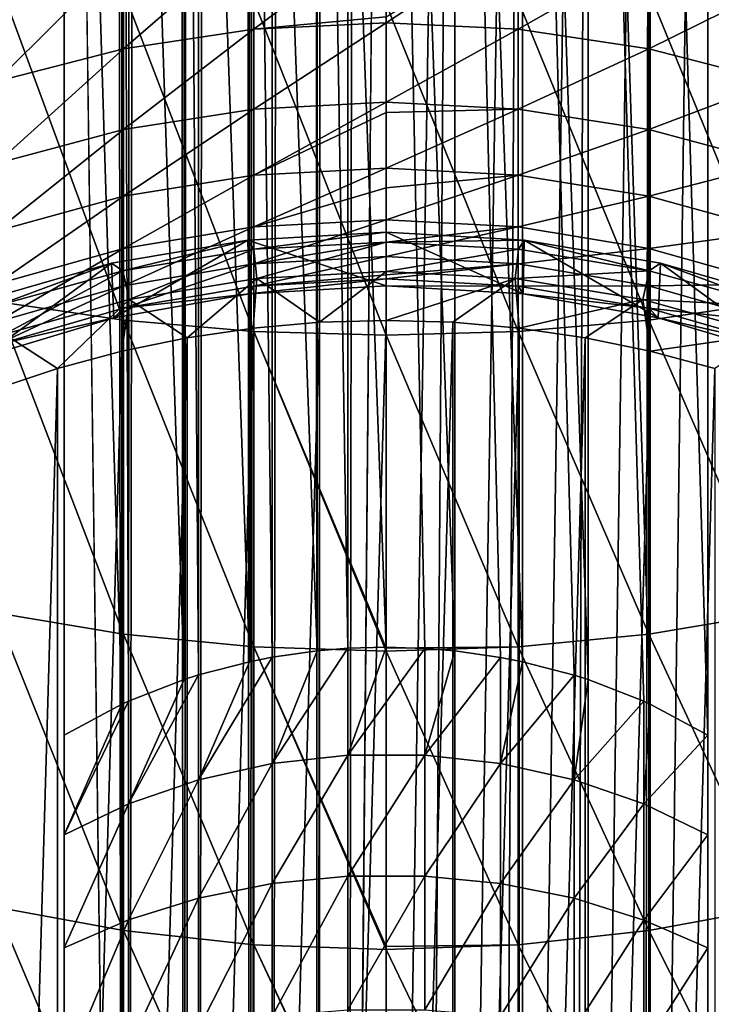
# Model space of a CAD drawing. Header units: metres. Extents: x -109 to 109, y -342 to 116.
# Tile 7 of 213: x -3.41 to 3.03, y -317.59 to -308.41. Entities that reach past the tile are written whole.
import ezdxf

# ---------------------------------------------------------------- set-up
doc = ezdxf.new("R2010")
doc.units = ezdxf.units.M
doc.layers.add('solid_505140_SW0001', color=7, linetype='CONTINUOUS')

msp = doc.modelspace()

# ---------------------------------------------------------------- linework, layer by layer
at = {"layer": 'solid_505140_SW0001'}
for points in [[(-3, -292.56723, 192.352112), (-2.703207, -55.219193, 81.447327), (-2.461808, -332.610962, 210.636475)], [(-2.461808, -332.610962, 210.636475), (-2.703207, -55.219193, 81.447327), (-2.396255, -55.296162, 81.282265)], [(-2.461808, -332.610962, 210.636475), (-2.396255, -55.296162, 81.282265), (-2.399325, -332.625641, 210.604965)], [(-2.399325, -332.625641, 210.604965), (-2.396255, -55.296162, 81.282265), (-2.077092, -55.363682, 81.137466)], [(-1.882895, -332.729279, 210.382736), (-2.399325, -332.625641, 210.604965), (-2.077092, -55.363682, 81.137466)], [(-1.882895, -332.729279, 210.382736), (-2.077092, -55.363682, 81.137466), (-1.747342, -55.421406, 81.01368)], [(-1.882895, -332.729279, 210.382736), (-1.747342, -55.421406, 81.01368), (-1.749, -332.751343, 210.335419)], [(-1.749, -332.751343, 210.335419), (-1.747342, -55.421406, 81.01368), (-1.408686, -55.469044, 80.911522)], [(-1.272838, -332.815216, 210.198425), (-1.749, -332.751343, 210.335419), (-1.408686, -55.469044, 80.911522)], [(-1.272838, -332.815216, 210.198425), (-1.408686, -55.469044, 80.911522), (-1.06285, -55.506348, 80.83152)], [(-1.272838, -332.815216, 210.198425), (-1.06285, -55.506348, 80.83152), (-1.062899, -332.836517, 210.15271)], [(-1.062899, -332.836517, 210.15271), (-1.06285, -55.506348, 80.83152), (-0.711593, -55.533131, 80.774078)], [(-0.641726, -332.86734, 210.086624), (-1.062899, -332.836517, 210.15271), (-0.711593, -55.533131, 80.774078)], [(-0.641726, -332.86734, 210.086624), (-0.711593, -55.533131, 80.774078), (-0.35671, -55.549255, 80.739502)], [(-0.641726, -332.86734, 210.086624), (-0.35671, -55.549255, 80.739502), (-0.355057, -332.879486, 210.060577)], [(-0.355057, -332.879486, 210.060577), (-0.35671, -55.549255, 80.739502), (0, -55.554642, 80.727951)], [(0, -292.989838, 191.445801), (-0.355057, -332.879486, 210.060577), (0, -55.554642, 80.727951)], [(-3, -332.462219, 210.955444), (-3, -290.804962, 200.44487), (-3, -289.186279, 199.60257)], [(-3, -292.56723, 192.352112), (-3, -332.462219, 210.955444), (-3, -289.186279, 199.60257)], [(-3, -332.462219, 210.955444), (-3, -292.351868, 201.429672), (-3, -290.804962, 200.44487)], [(-3, -332.462219, 210.955444), (-3, -293.807037, 202.545746), (-3, -292.351868, 201.429672)], [(-2.461808, -332.610962, 210.636475), (-3, -332.462219, 210.955444), (-3, -292.56723, 192.352112)], [(3, -292.56723, 192.352112), (3, -332.462219, 210.955444), (2.461808, -332.610962, 210.636475)], [(2.461808, -292.715973, 192.033142), (3, -292.56723, 192.352112), (2.461808, -332.610962, 210.636475)], [(3, -292.56723, 192.352112), (3, -297.513489, 206.589935), (3, -315.077423, 231.673828)], [(3, -292.56723, 192.352112), (3, -315.077423, 231.673828), (3, -316.007935, 232.861053)], [(3, -292.56723, 192.352112), (3, -316.007935, 232.861053), (3, -317.060944, 233.941437)], [(3, -292.56723, 192.352112), (3, -317.060944, 233.941437), (3, -318.223572, 234.901825)], [(3, -292.56723, 192.352112), (3, -318.223572, 234.901825), (3, -319.483765, 235.732239)], [(3, -292.56723, 192.352112), (3, -319.483765, 235.732239), (3, -332.462219, 210.955444)], [(2.461808, -292.715973, 192.033142), (2.403715, -332.624634, 210.607147), (1.882895, -332.729279, 210.382736)], [(1.882895, -292.83429, 191.779404), (2.461808, -292.715973, 192.033142), (1.882895, -332.729279, 210.382736)], [(2.461808, -292.715973, 192.033142), (2.461808, -332.610962, 210.636475), (2.403715, -332.624634, 210.607147)], [(1.882895, -292.83429, 191.779404), (1.753688, -332.75058, 210.337006), (1.272838, -332.815216, 210.198425)], [(1.272838, -292.920227, 191.595093), (1.882895, -292.83429, 191.779404), (1.272838, -332.815216, 210.198425)], [(1.882895, -292.83429, 191.779404), (1.882895, -332.729279, 210.382736), (1.753688, -332.75058, 210.337006)], [(1.272838, -292.920227, 191.595093), (1.067789, -332.83609, 210.153687), (0.641726, -332.86734, 210.086624)], [(0.641726, -292.972382, 191.483292), (1.272838, -292.920227, 191.595093), (0.641726, -332.86734, 210.086624)], [(1.272838, -292.920227, 191.595093), (1.272838, -332.815216, 210.198425), (1.067789, -332.83609, 210.153687)], [(0, -292.989838, 191.445801), (0, -332.884827, 210.049133), (-0.355057, -332.879486, 210.060577)], [(0.641726, -292.972382, 191.483292), (0.360049, -332.879333, 210.060898), (0, -332.884827, 210.049133)], [(0, -292.989838, 191.445801), (0.641726, -292.972382, 191.483292), (0, -332.884827, 210.049133)], [(0.641726, -292.972382, 191.483292), (0.641726, -332.86734, 210.086624), (0.360049, -332.879333, 210.060898)], [(-3, -332.462219, 210.955444), (-3, -295.159271, 203.784531), (-3, -293.807037, 202.545746)], [(-3, -332.462219, 210.955444), (-3, -296.398193, 205.136475), (-3, -295.159271, 203.784531)], [(-3, -332.462219, 210.955444), (-3, -297.513489, 206.589935), (-3, -296.398193, 205.136475)], [(-0.641726, -314.292145, 232.223679), (-0.641726, -296.72821, 207.139786), (-1.272838, -296.829285, 207.069031)], [(0, -314.25827, 232.247406), (0, -296.694336, 207.163513), (-0.641726, -296.72821, 207.139786)], [(-0.355057, -314.268616, 232.240158), (0, -314.25827, 232.247406), (-0.641726, -296.72821, 207.139786)], [(-0.641726, -314.292145, 232.223679), (-0.355057, -314.268616, 232.240158), (-0.641726, -296.72821, 207.139786)], [(0.641726, -314.292145, 232.223679), (0.641726, -296.72821, 207.139786), (0, -296.694336, 207.163513)], [(0.360049, -314.26889, 232.23996), (0.641726, -314.292145, 232.223679), (0, -296.694336, 207.163513)], [(0, -314.25827, 232.247406), (0.360049, -314.26889, 232.23996), (0, -296.694336, 207.163513)], [(1.272838, -314.393219, 232.152924), (1.272838, -296.829285, 207.069031), (0.641726, -296.72821, 207.139786)], [(1.067789, -314.352753, 232.181244), (1.272838, -314.393219, 232.152924), (0.641726, -296.72821, 207.139786)], [(0.641726, -314.292145, 232.223679), (1.067789, -314.352753, 232.181244), (0.641726, -296.72821, 207.139786)], [(-1.272838, -314.393219, 232.152924), (-1.272838, -296.829285, 207.069031), (-1.882895, -296.99585, 206.952393)], [(-1.062899, -314.351898, 232.181854), (-0.641726, -314.292145, 232.223679), (-1.272838, -296.829285, 207.069031)], [(-1.272838, -314.393219, 232.152924), (-1.062899, -314.351898, 232.181854), (-1.272838, -296.829285, 207.069031)], [(1.882895, -314.559784, 232.036285), (1.882895, -296.99585, 206.952393), (1.272838, -296.829285, 207.069031)], [(1.753688, -314.518463, 232.065216), (1.882895, -314.559784, 232.036285), (1.272838, -296.829285, 207.069031)], [(1.272838, -314.393219, 232.152924), (1.753688, -314.518463, 232.065216), (1.272838, -296.829285, 207.069031)], [(-1.882895, -314.559784, 232.036285), (-1.882895, -296.99585, 206.952393), (-2.461808, -297.225189, 206.791809)], [(-1.749, -314.517029, 232.066223), (-1.272838, -314.393219, 232.152924), (-1.882895, -296.99585, 206.952393)], [(-1.882895, -314.559784, 232.036285), (-1.749, -314.517029, 232.066223), (-1.882895, -296.99585, 206.952393)], [(2.461808, -314.789124, 231.875702), (2.461808, -297.225189, 206.791809), (1.882895, -296.99585, 206.952393)], [(2.403715, -314.762604, 231.894257), (2.461808, -314.789124, 231.875702), (1.882895, -296.99585, 206.952393)], [(1.882895, -314.559784, 232.036285), (2.403715, -314.762604, 231.894257), (1.882895, -296.99585, 206.952393)], [(-2.461808, -314.789124, 231.875702), (-2.461808, -297.225189, 206.791809), (-3, -297.513489, 206.589935)], [(-2.399325, -314.760651, 231.89563), (-1.882895, -314.559784, 232.036285), (-2.461808, -297.225189, 206.791809)], [(-2.461808, -314.789124, 231.875702), (-2.399325, -314.760651, 231.89563), (-2.461808, -297.225189, 206.791809)], [(3, -315.077423, 231.673828), (3, -297.513489, 206.589935), (2.461808, -297.225189, 206.791809)], [(2.461808, -314.789124, 231.875702), (3, -315.077423, 231.673828), (2.461808, -297.225189, 206.791809)], [(-3, -315.077423, 231.673828), (-2.461808, -314.789124, 231.875702), (-3, -297.513489, 206.589935)], [(-3, -332.462219, 210.955444), (-3, -315.077423, 231.673828), (-3, -297.513489, 206.589935)], [(-2.44773, -308.683502, -3.159548), (-2.44773, -307.806091, -1.615202), (-1.231609, -307.630646, -1.724356)], [(-1.231609, -308.499939, -3.254376), (-2.44773, -308.683502, -3.159548), (-1.231609, -307.630646, -1.724356)], [(-1.231609, -308.499939, -3.254376), (-1.231609, -307.630646, -1.724356), (0, -307.57193, -1.760893)], [(0, -308.382965, -3.179382), (-1.231609, -308.499939, -3.254376), (0, -307.57193, -1.760893)], [(1.231609, -307.630646, -1.724356), (0, -308.438477, -3.286118), (0, -308.382965, -3.179382)], [(1.231609, -308.499939, -3.254376), (0, -308.438477, -3.286118), (1.231609, -307.630646, -1.724356)], [(1.231609, -308.499939, -3.254376), (1.231609, -307.630646, -1.724356), (2.44773, -307.806091, -1.615202)], [(-3.63307, -308.986908, -3.002827), (-3.63307, -308.096039, -1.434806), (-2.44773, -307.806091, -1.615202)], [(-2.44773, -308.683502, -3.159548), (-3.63307, -308.986908, -3.002827), (-2.44773, -307.806091, -1.615202)], [(2.44773, -308.683502, -3.159548), (1.231609, -308.499939, -3.254376), (2.44773, -307.806091, -1.615202)], [(2.44773, -308.683502, -3.159548), (2.44773, -307.806091, -1.615202), (3.63307, -308.096039, -1.434806)], [(-2.44773, -311.210785, 24.216345), (-2.44773, -308.144196, 25.875019), (-3.63307, -307.993835, 25.568413)], [(-3.63307, -311.036469, 23.922693), (-2.44773, -311.210785, 24.216345), (-3.63307, -307.993835, 25.568413)], [(3.63307, -311.036469, 23.922693), (3.63307, -307.993835, 25.568413), (2.44773, -308.144196, 25.875019)], [(3.63307, -308.986908, -3.002827), (2.44773, -308.683502, -3.159548), (3.63307, -308.096039, -1.434806)], [(-1.231609, -311.316254, 24.394028), (-1.231609, -308.235168, 26.060539), (-2.44773, -308.144196, 25.875019)], [(-2.44773, -311.210785, 24.216345), (-1.231609, -311.316254, 24.394028), (-2.44773, -308.144196, 25.875019)], [(2.44773, -311.210785, 24.216345), (2.44773, -308.144196, 25.875019), (1.231609, -308.235168, 26.060539)], [(2.44773, -311.210785, 24.216345), (3.63307, -311.036469, 23.922693), (2.44773, -308.144196, 25.875019)], [(0, -311.351563, 24.453503), (0, -308.265625, 26.122639), (-1.231609, -308.235168, 26.060539)], [(-1.231609, -311.316254, 24.394028), (0, -311.351563, 24.453503), (-1.231609, -308.235168, 26.060539)], [(1.231609, -311.316254, 24.394028), (1.231609, -308.235168, 26.060539), (0, -308.265625, 26.122639)], [(1.231609, -311.316254, 24.394028), (0, -308.265625, 26.122639), (0, -311.351563, 24.453503)], [(1.231609, -311.316254, 24.394028), (2.44773, -311.210785, 24.216345), (1.231609, -308.235168, 26.060539)], [(0, -308.382965, -3.179382), (0, -308.438477, -3.286118), (-1.231609, -308.499939, -3.254376)], [(-1.231609, -309.244537, -4.848791), (-1.231609, -308.499939, -3.254376), (0, -308.438477, -3.286118)], [(0, -309.180756, -4.875536), (-1.231609, -309.244537, -4.848791), (0, -308.438477, -3.286118)], [(1.231609, -308.499939, -3.254376), (0, -309.180756, -4.875536), (0, -308.438477, -3.286118)], [(-2.44773, -309.435089, -4.768891), (-2.44773, -308.683502, -3.159548), (-1.231609, -308.499939, -3.254376)], [(-1.231609, -309.244537, -4.848791), (-2.44773, -309.435089, -4.768891), (-1.231609, -308.499939, -3.254376)], [(1.231609, -309.244537, -4.848791), (0, -309.180756, -4.875536), (1.231609, -308.499939, -3.254376)], [(1.231609, -309.244537, -4.848791), (1.231609, -308.499939, -3.254376), (2.44773, -308.683502, -3.159548)], [(-3.63307, -309.750031, -4.636841), (-3.63307, -308.986908, -3.002827), (-2.44773, -308.683502, -3.159548)], [(-2.44773, -309.435089, -4.768891), (-3.63307, -309.750031, -4.636841), (-2.44773, -308.683502, -3.159548)], [(2.44773, -309.435089, -4.768891), (1.231609, -309.244537, -4.848791), (2.44773, -308.683502, -3.159548)], [(2.44773, -309.435089, -4.768891), (2.44773, -308.683502, -3.159548), (3.63307, -308.986908, -3.002827)], [(3.63307, -309.750031, -4.636841), (2.44773, -309.435089, -4.768891), (3.63307, -308.986908, -3.002827)], [(-1.231609, -309.859772, -6.497464), (-1.231609, -309.244537, -4.848791), (0, -309.180756, -4.875536)], [(0, -309.274994, -5.103832), (-1.231609, -309.859772, -6.497464), (0, -309.180756, -4.875536)], [(1.231609, -309.244537, -4.848791), (0, -309.274994, -5.103832), (0, -309.180756, -4.875536)], [(-2.44773, -310.056091, -6.433), (-2.44773, -309.435089, -4.768891), (-1.231609, -309.244537, -4.848791)], [(-1.231609, -309.859772, -6.497464), (-2.44773, -310.056091, -6.433), (-1.231609, -309.244537, -4.848791)], [(0, -309.274994, -5.103832), (0, -309.794037, -6.519042), (-1.231609, -309.859772, -6.497464)], [(1.231609, -309.244537, -4.848791), (0, -309.794037, -6.519042), (0, -309.274994, -5.103832)], [(1.231609, -309.859772, -6.497464), (0, -309.794037, -6.519042), (1.231609, -309.244537, -4.848791)], [(1.231609, -309.859772, -6.497464), (1.231609, -309.244537, -4.848791), (2.44773, -309.435089, -4.768891)], [(-3.63307, -310.380524, -6.326461), (-3.63307, -309.750031, -4.636841), (-2.44773, -309.435089, -4.768891)], [(-2.44773, -310.056091, -6.433), (-3.63307, -310.380524, -6.326461), (-2.44773, -309.435089, -4.768891)], [(2.44773, -310.056091, -6.433), (1.231609, -309.859772, -6.497464), (2.44773, -309.435089, -4.768891)], [(2.44773, -310.056091, -6.433), (2.44773, -309.435089, -4.768891), (3.63307, -309.750031, -4.636841)], [(3.63307, -310.380524, -6.326461), (2.44773, -310.056091, -6.433), (3.63307, -309.750031, -4.636841)], [(-1.231609, -310.341675, -8.189912), (-1.231609, -309.859772, -6.497464), (0, -309.794037, -6.519042)], [(0, -309.977509, -7.105242), (-1.231609, -310.341675, -8.189912), (0, -309.794037, -6.519042)], [(1.231609, -309.859772, -6.497464), (0, -309.977509, -7.105242), (0, -309.794037, -6.519042)], [(-2.44773, -310.542511, -8.141294), (-2.44773, -310.056091, -6.433), (-1.231609, -309.859772, -6.497464)], [(-1.231609, -310.341675, -8.189912), (-2.44773, -310.542511, -8.141294), (-1.231609, -309.859772, -6.497464)], [(1.231609, -309.859772, -6.497464), (0, -310.274445, -8.206186), (0, -309.977509, -7.105242)], [(1.231609, -310.341675, -8.189912), (0, -310.274445, -8.206186), (1.231609, -309.859772, -6.497464)], [(1.231609, -310.341675, -8.189912), (1.231609, -309.859772, -6.497464), (2.44773, -310.056091, -6.433)], [(0, -309.977509, -7.105242), (0, -310.274445, -8.206186), (-1.231609, -310.341675, -8.189912)], [(-3.63307, -310.87439, -8.060944), (-3.63307, -310.380524, -6.326461), (-2.44773, -310.056091, -6.433)], [(-2.44773, -310.542511, -8.141294), (-3.63307, -310.87439, -8.060944), (-2.44773, -310.056091, -6.433)], [(2.44773, -310.542511, -8.141294), (1.231609, -310.341675, -8.189912), (2.44773, -310.056091, -6.433)], [(2.44773, -310.542511, -8.141294), (2.44773, -310.056091, -6.433), (3.63307, -310.380524, -6.326461)], [(-1.231609, -310.687195, -9.915375), (-1.231609, -310.341675, -8.189912), (0, -310.274445, -8.206186)], [(0, -310.484039, -9.165005), (-1.231609, -310.687195, -9.915375), (0, -310.274445, -8.206186)], [(1.231609, -310.341675, -8.189912), (0, -310.484039, -9.165005), (0, -310.274445, -8.206186)], [(-2.44773, -310.891266, -9.882912), (-2.44773, -310.542511, -8.141294), (-1.231609, -310.341675, -8.189912)], [(-1.231609, -310.687195, -9.915375), (-2.44773, -310.891266, -9.882912), (-1.231609, -310.341675, -8.189912)], [(0, -310.39212, -17.082638), (-1.287602, -310.464417, -17.082638), (0, -310.89212, -17.082638)], [(-1.287591, -310.464417, -28.082638), (-1.287602, -310.464417, -17.082638), (0, -310.39212, -17.082638)], [(-1.287591, -310.464417, -28.082638), (0, -310.39212, -17.082638), (0, -310.39212, -28.082638)], [(-1.233478, -310.550476, -30.10269), (-1.287591, -310.464417, -28.082638), (0, -310.39212, -28.082638)], [(-1.233478, -310.550476, -30.10269), (0, -310.39212, -28.082638), (0, -310.483582, -30.10269)], [(1.231609, -310.341675, -8.189912), (0, -310.618896, -9.926241), (0, -310.484039, -9.165005)], [(1.231609, -310.687195, -9.915375), (0, -310.618896, -9.926241), (1.231609, -310.341675, -8.189912)], [(0, -310.39212, -17.082638), (0, -310.89212, -17.082638), (1.277071, -310.966492, -17.082638)], [(1.287602, -310.464417, -17.082638), (0, -310.39212, -17.082638), (1.277071, -310.966492, -17.082638)], [(0, -310.39212, -28.082638), (0, -310.39212, -17.082638), (1.287602, -310.464417, -17.082638)], [(1.287591, -310.464417, -28.082638), (0, -310.39212, -28.082638), (1.287602, -310.464417, -17.082638)], [(0, -310.483582, -30.10269), (0, -310.39212, -28.082638), (1.287591, -310.464417, -28.082638)], [(1.231609, -310.687195, -9.915375), (1.231609, -310.341675, -8.189912), (2.44773, -310.542511, -8.141294)], [(3.63307, -310.87439, -8.060944), (2.44773, -310.542511, -8.141294), (3.63307, -310.380524, -6.326461)], [(-2.558991, -310.68045, -28.082638), (-2.558972, -310.68045, -17.082638), (-1.287602, -310.464417, -17.082638)], [(-1.287591, -310.464417, -28.082638), (-2.558991, -310.68045, -28.082638), (-1.287602, -310.464417, -17.082638)], [(-2.452495, -310.750305, -30.10269), (-2.558991, -310.68045, -28.082638), (-1.287591, -310.464417, -28.082638)], [(-1.287602, -310.464417, -17.082638), (-2.558972, -310.68045, -17.082638), (-2.536787, -311.188629, -17.082638)], [(-1.287602, -310.464417, -17.082638), (-2.536787, -311.188629, -17.082638), (-1.277071, -310.966492, -17.082638)], [(-1.233478, -310.550476, -30.10269), (-2.452495, -310.750305, -30.10269), (-1.287591, -310.464417, -28.082638)], [(-1.287602, -310.464417, -17.082638), (-1.277071, -310.966492, -17.082638), (0, -310.89212, -17.082638)], [(-1.20381, -310.823273, -32.110191), (-1.233478, -310.550476, -30.10269), (0, -310.483582, -30.10269)], [(0, -310.484039, -9.165005), (0, -310.618896, -9.926241), (-1.231609, -310.687195, -9.915375)], [(-1.20381, -310.823273, -32.110191), (0, -310.483582, -30.10269), (0, -310.757996, -32.110191)], [(1.233478, -310.550476, -30.10269), (0, -310.483582, -30.10269), (1.287591, -310.464417, -28.082638)], [(0, -310.757996, -32.110191), (0, -310.483582, -30.10269), (1.233478, -310.550476, -30.10269)], [(2.452495, -310.750305, -30.10269), (1.233478, -310.550476, -30.10269), (1.287591, -310.464417, -28.082638)], [(1.287602, -310.464417, -17.082638), (1.277071, -310.966492, -17.082638), (2.536787, -311.188629, -17.082638)], [(1.287591, -310.464417, -28.082638), (1.287602, -310.464417, -17.082638), (2.558972, -310.68045, -17.082638)], [(2.558991, -310.68045, -28.082638), (1.287591, -310.464417, -28.082638), (2.558972, -310.68045, -17.082638)], [(2.452495, -310.750305, -30.10269), (1.287591, -310.464417, -28.082638), (2.558991, -310.68045, -28.082638)], [(2.558972, -310.68045, -17.082638), (1.287602, -310.464417, -17.082638), (2.536787, -311.188629, -17.082638)], [(-3.63307, -311.228516, -9.829261), (-3.63307, -310.87439, -8.060944), (-2.44773, -310.542511, -8.141294)], [(-2.44773, -310.891266, -9.882912), (-3.63307, -311.228516, -9.829261), (-2.44773, -310.542511, -8.141294)], [(-2.393506, -311.018311, -32.110191), (-2.452495, -310.750305, -30.10269), (-1.233478, -310.550476, -30.10269)], [(-1.20381, -310.823273, -32.110191), (-2.393506, -311.018311, -32.110191), (-1.233478, -310.550476, -30.10269)], [(1.20381, -310.823273, -32.110191), (0, -310.757996, -32.110191), (1.233478, -310.550476, -30.10269)], [(1.20381, -310.823273, -32.110191), (1.233478, -310.550476, -30.10269), (2.452495, -310.750305, -30.10269)], [(2.44773, -310.891266, -9.882912), (1.231609, -310.687195, -9.915375), (2.44773, -310.542511, -8.141294)], [(2.44773, -310.891266, -9.882912), (2.44773, -310.542511, -8.141294), (3.63307, -310.87439, -8.060944)], [(-1.231609, -310.894165, -11.662882), (-1.231609, -310.687195, -9.915375), (0, -310.618896, -9.926241)], [(0, -310.789856, -11.263974), (-1.231609, -310.894165, -11.662882), (0, -310.618896, -9.926241)], [(1.231609, -310.687195, -9.915375), (0, -310.789856, -11.263974), (0, -310.618896, -9.926241)], [(-3.798209, -311.037445, -28.082638), (-3.798198, -311.037445, -17.082638), (-2.558972, -310.68045, -17.082638)], [(-2.558991, -310.68045, -28.082638), (-3.798209, -311.037445, -28.082638), (-2.558972, -310.68045, -17.082638)], [(-3.642759, -311.08078, -30.10269), (-3.798209, -311.037445, -28.082638), (-2.558991, -310.68045, -28.082638)], [(-2.558972, -310.68045, -17.082638), (-3.798198, -311.037445, -17.082638), (-3.762185, -311.555481, -17.082638)], [(-2.558972, -310.68045, -17.082638), (-3.762185, -311.555481, -17.082638), (-2.536787, -311.188629, -17.082638)], [(-2.452495, -310.750305, -30.10269), (-3.642759, -311.08078, -30.10269), (-2.558991, -310.68045, -28.082638)], [(-3.55514, -311.34082, -32.110191), (-3.642759, -311.08078, -30.10269), (-2.452495, -310.750305, -30.10269)], [(-2.393506, -311.018311, -32.110191), (-3.55514, -311.34082, -32.110191), (-2.452495, -310.750305, -30.10269)], [(-2.44773, -311.100159, -11.646781), (-2.44773, -310.891266, -9.882912), (-1.231609, -310.687195, -9.915375)], [(-1.231609, -310.894165, -11.662882), (-2.44773, -311.100159, -11.646781), (-1.231609, -310.687195, -9.915375)], [(-1.20381, -310.823273, -32.110191), (0, -310.757996, -32.110191), (-0.621027, -311.230621, -34.082638)], [(-0.621027, -311.230621, -34.082638), (0, -310.757996, -32.110191), (0, -311.212555, -34.082638)], [(1.231609, -310.687195, -9.915375), (0, -310.825226, -11.668272), (0, -310.789856, -11.263974)], [(1.231609, -310.894165, -11.662882), (0, -310.825226, -11.668272), (1.231609, -310.687195, -9.915375)], [(0, -311.212555, -34.082638), (0, -310.757996, -32.110191), (1.20381, -310.823273, -32.110191)], [(2.393506, -311.018311, -32.110191), (1.20381, -310.823273, -32.110191), (2.452495, -310.750305, -30.10269)], [(1.231609, -310.894165, -11.662882), (1.231609, -310.687195, -9.915375), (2.44773, -310.891266, -9.882912)], [(2.393506, -311.018311, -32.110191), (2.452495, -310.750305, -30.10269), (3.642759, -311.08078, -30.10269)], [(3.642759, -311.08078, -30.10269), (2.452495, -310.750305, -30.10269), (2.558991, -310.68045, -28.082638)], [(2.558972, -310.68045, -17.082638), (2.536787, -311.188629, -17.082638), (3.762185, -311.555481, -17.082638)], [(3.798198, -311.037445, -17.082638), (2.558972, -310.68045, -17.082638), (3.762185, -311.555481, -17.082638)], [(2.558991, -310.68045, -28.082638), (2.558972, -310.68045, -17.082638), (3.798198, -311.037445, -17.082638)], [(3.798209, -311.037445, -28.082638), (2.558991, -310.68045, -28.082638), (3.798198, -311.037445, -17.082638)], [(3.642759, -311.08078, -30.10269), (2.558991, -310.68045, -28.082638), (3.798209, -311.037445, -28.082638)], [(-1.20381, -310.823273, -32.110191), (-1.854538, -311.374786, -34.082638), (-2.393506, -311.018311, -32.110191)], [(-1.20381, -310.823273, -32.110191), (-1.239841, -311.28476, -34.082638), (-1.854538, -311.374786, -34.082638)], [(-1.277022, -310.966492, -13.382639), (-1.231609, -310.894165, -11.662882), (0, -310.825226, -11.668272)], [(0, -310.89212, -13.382639), (-1.277022, -310.966492, -13.382639), (0, -310.825226, -11.668272)], [(-1.20381, -310.823273, -32.110191), (-0.621027, -311.230621, -34.082638), (-1.239841, -311.28476, -34.082638)], [(0, -310.789856, -11.263974), (0, -310.825226, -11.668272), (-1.231609, -310.894165, -11.662882)], [(0.621027, -311.230621, -34.082638), (0, -311.212555, -34.082638), (1.20381, -310.823273, -32.110191)], [(1.231609, -310.894165, -11.662882), (0, -310.89212, -13.382639), (0, -310.825226, -11.668272)], [(1.239841, -311.28476, -34.082638), (0.621027, -311.230621, -34.082638), (1.20381, -310.823273, -32.110191)], [(1.239841, -311.28476, -34.082638), (1.20381, -310.823273, -32.110191), (2.393506, -311.018311, -32.110191)], [(-3.63307, -311.440613, -11.62017), (-3.63307, -311.228516, -9.829261), (-2.44773, -310.891266, -9.882912)], [(-2.44773, -311.100159, -11.646781), (-3.63307, -311.440613, -11.62017), (-2.44773, -310.891266, -9.882912)], [(-1.277022, -310.966492, -13.382639), (-2.44773, -311.100159, -11.646781), (-1.231609, -310.894165, -11.662882)], [(-1.277071, -310.966492, -17.082638), (-1.277022, -310.966492, -13.382639), (0, -310.89212, -13.382639)], [(0, -310.89212, -17.082638), (-1.277071, -310.966492, -17.082638), (0, -310.89212, -13.382639)], [(1.277022, -310.966492, -13.382639), (0, -310.89212, -13.382639), (1.231609, -310.894165, -11.662882)], [(0, -310.89212, -17.082638), (0, -310.89212, -13.382639), (1.277022, -310.966492, -13.382639)], [(1.277071, -310.966492, -17.082638), (0, -310.89212, -17.082638), (1.277022, -310.966492, -13.382639)], [(2.44773, -311.100159, -11.646781), (1.231609, -310.894165, -11.662882), (2.44773, -310.891266, -9.882912)], [(1.277022, -310.966492, -13.382639), (1.231609, -310.894165, -11.662882), (2.44773, -311.100159, -11.646781)], [(3.63307, -311.228516, -9.829261), (2.44773, -310.891266, -9.882912), (3.63307, -310.87439, -8.060944)], [(2.44773, -311.100159, -11.646781), (2.44773, -310.891266, -9.882912), (3.63307, -311.228516, -9.829261)], [(-2.44773, -314.135468, 22.318621), (-2.44773, -311.210785, 24.216345), (-3.63307, -311.036469, 23.922693)], [(-3.63307, -313.938293, 22.039789), (-2.44773, -314.135468, 22.318621), (-3.63307, -311.036469, 23.922693)], [(-2.393506, -311.018311, -32.110191), (-3.062909, -311.661194, -34.082638), (-3.55514, -311.34082, -32.110191)], [(-2.393506, -311.018311, -32.110191), (-2.462868, -311.500397, -34.082638), (-3.062909, -311.661194, -34.082638)], [(-2.536787, -311.188629, -17.082638), (-2.536775, -311.188629, -13.382639), (-1.277022, -310.966492, -13.382639)], [(-1.277071, -310.966492, -17.082638), (-2.536787, -311.188629, -17.082638), (-1.277022, -310.966492, -13.382639)], [(-1.277022, -310.966492, -13.382639), (-2.536775, -311.188629, -13.382639), (-2.44773, -311.100159, -11.646781)], [(-2.393506, -311.018311, -32.110191), (-1.854538, -311.374786, -34.082638), (-2.462868, -311.500397, -34.082638)], [(1.854538, -311.374786, -34.082638), (1.239841, -311.28476, -34.082638), (2.393506, -311.018311, -32.110191)], [(2.536775, -311.188629, -13.382639), (1.277022, -310.966492, -13.382639), (2.44773, -311.100159, -11.646781)], [(1.277071, -310.966492, -17.082638), (1.277022, -310.966492, -13.382639), (2.536775, -311.188629, -13.382639)], [(2.536787, -311.188629, -17.082638), (1.277071, -310.966492, -17.082638), (2.536775, -311.188629, -13.382639)], [(2.462868, -311.500397, -34.082638), (1.854538, -311.374786, -34.082638), (2.393506, -311.018311, -32.110191)], [(3.55514, -311.34082, -32.110191), (2.393506, -311.018311, -32.110191), (3.642759, -311.08078, -30.10269)], [(2.462868, -311.500397, -34.082638), (2.393506, -311.018311, -32.110191), (3.55514, -311.34082, -32.110191)], [(3.63307, -313.938293, 22.039789), (3.63307, -311.036469, 23.922693), (2.44773, -311.210785, 24.216345)], [(-2.536775, -311.188629, -13.382639), (-3.63307, -311.440613, -11.62017), (-2.44773, -311.100159, -11.646781)], [(3.63307, -311.440613, -11.62017), (2.44773, -311.100159, -11.646781), (3.63307, -311.228516, -9.829261)], [(2.536775, -311.188629, -13.382639), (2.44773, -311.100159, -11.646781), (3.63307, -311.440613, -11.62017)], [(-2.536775, -311.188629, -13.382639), (-3.762222, -311.555481, -13.382639), (-3.63307, -311.440613, -11.62017)], [(-3.762185, -311.555481, -17.082638), (-3.762222, -311.555481, -13.382639), (-2.536775, -311.188629, -13.382639)], [(-2.536787, -311.188629, -17.082638), (-3.762185, -311.555481, -17.082638), (-2.536775, -311.188629, -13.382639)], [(-1.231609, -314.254761, 22.487333), (-1.231609, -311.316254, 24.394028), (-2.44773, -311.210785, 24.216345)], [(-2.44773, -314.135468, 22.318621), (-1.231609, -314.254761, 22.487333), (-2.44773, -311.210785, 24.216345)], [(-0.621027, -332.553619, -34.082638), (0, -311.212555, -34.082638), (0, -332.571686, -34.082638)], [(-0.621027, -332.553619, -34.082638), (-0.621027, -311.230621, -34.082638), (0, -311.212555, -34.082638)], [(0.621027, -311.230621, -34.082638), (0, -332.571686, -34.082638), (0, -311.212555, -34.082638)], [(2.44773, -314.135468, 22.318621), (2.44773, -311.210785, 24.216345), (1.231609, -311.316254, 24.394028)], [(2.44773, -314.135468, 22.318621), (3.63307, -313.938293, 22.039789), (2.44773, -311.210785, 24.216345)], [(3.762222, -311.555481, -13.382639), (2.536775, -311.188629, -13.382639), (3.63307, -311.440613, -11.62017)], [(2.536787, -311.188629, -17.082638), (2.536775, -311.188629, -13.382639), (3.762222, -311.555481, -13.382639)], [(3.762185, -311.555481, -17.082638), (2.536787, -311.188629, -17.082638), (3.762222, -311.555481, -13.382639)], [(-1.854538, -332.409424, -34.082638), (-1.854538, -311.374786, -34.082638), (-1.239841, -311.28476, -34.082638)], [(-1.239841, -332.499481, -34.082638), (-1.854538, -332.409424, -34.082638), (-1.239841, -311.28476, -34.082638)], [(-1.239841, -332.499481, -34.082638), (-1.239841, -311.28476, -34.082638), (-0.621027, -311.230621, -34.082638)], [(-0.621027, -332.553619, -34.082638), (-1.239841, -332.499481, -34.082638), (-0.621027, -311.230621, -34.082638)], [(0, -314.266052, 22.564037), (0, -311.351563, 24.453503), (-1.231609, -311.316254, 24.394028)], [(0, -314.294678, 22.543808), (0, -314.266052, 22.564037), (-1.231609, -311.316254, 24.394028)], [(-1.231609, -314.254761, 22.487333), (0, -314.294678, 22.543808), (-1.231609, -311.316254, 24.394028)], [(0.621027, -332.553619, -34.082638), (0, -332.571686, -34.082638), (0.621027, -311.230621, -34.082638)], [(1.231609, -314.254761, 22.487333), (1.231609, -311.316254, 24.394028), (0, -311.351563, 24.453503)], [(0.621027, -332.553619, -34.082638), (0.621027, -311.230621, -34.082638), (1.239841, -311.28476, -34.082638)], [(0.621027, -332.553619, -34.082638), (1.239841, -311.28476, -34.082638), (1.239841, -332.499481, -34.082638)], [(1.231609, -314.254761, 22.487333), (2.44773, -314.135468, 22.318621), (1.231609, -311.316254, 24.394028)], [(1.239841, -332.499481, -34.082638), (1.239841, -311.28476, -34.082638), (1.854538, -311.374786, -34.082638)], [(-3.55514, -311.34082, -32.110191), (-3.062909, -311.661194, -34.082638), (-3.652605, -311.856598, -34.082638)], [(-2.462868, -332.283813, -34.082638), (-2.462868, -311.500397, -34.082638), (-1.854538, -311.374786, -34.082638)], [(-1.854538, -332.409424, -34.082638), (-2.462868, -332.283813, -34.082638), (-1.854538, -311.374786, -34.082638)], [(1.231609, -314.254761, 22.487333), (0, -311.351563, 24.453503), (0, -314.266052, 22.564037)], [(1.239841, -332.499481, -34.082638), (1.854538, -311.374786, -34.082638), (1.854538, -332.409424, -34.082638)], [(1.854538, -332.409424, -34.082638), (1.854538, -311.374786, -34.082638), (2.462868, -311.500397, -34.082638)], [(3.062909, -311.661194, -34.082638), (2.462868, -311.500397, -34.082638), (3.55514, -311.34082, -32.110191)], [(-3.062909, -332.123047, -34.082638), (-3.062909, -311.661194, -34.082638), (-2.462868, -311.500397, -34.082638)], [(-2.462868, -332.283813, -34.082638), (-3.062909, -332.123047, -34.082638), (-2.462868, -311.500397, -34.082638)], [(1.854538, -332.409424, -34.082638), (2.462868, -311.500397, -34.082638), (2.462868, -332.283813, -34.082638)], [(2.462868, -332.283813, -34.082638), (2.462868, -311.500397, -34.082638), (3.062909, -311.661194, -34.082638)], [(-3.652605, -331.927643, -34.082638), (-3.652605, -311.856598, -34.082638), (-3.062909, -311.661194, -34.082638)], [(-3.062909, -332.123047, -34.082638), (-3.652605, -331.927643, -34.082638), (-3.062909, -311.661194, -34.082638)], [(2.462868, -332.283813, -34.082638), (3.062909, -311.661194, -34.082638), (3.062909, -332.123047, -34.082638)], [(-2.44773, -316.899658, 20.193909), (-2.44773, -314.135468, 22.318621), (-3.63307, -313.938293, 22.039789)], [(-3.63307, -316.680908, 19.931673), (-2.44773, -316.899658, 20.193909), (-3.63307, -313.938293, 22.039789)], [(3.63307, -316.680908, 19.931673), (3.63307, -313.938293, 22.039789), (2.44773, -314.135468, 22.318621)], [(-1.231609, -317.032013, 20.352581), (-1.231609, -314.254761, 22.487333), (-2.44773, -314.135468, 22.318621)], [(-2.44773, -316.899658, 20.193909), (-1.231609, -317.032013, 20.352581), (-2.44773, -314.135468, 22.318621)], [(2.44773, -316.899658, 20.193909), (2.44773, -314.135468, 22.318621), (1.231609, -314.254761, 22.487333)], [(2.44773, -316.899658, 20.193909), (3.63307, -316.680908, 19.931673), (2.44773, -314.135468, 22.318621)], [(0, -317.046692, 20.430384), (0, -314.294678, 22.543808), (-1.231609, -314.254761, 22.487333)], [(0, -317.076294, 20.405695), (0, -317.046692, 20.430384), (-1.231609, -314.254761, 22.487333)], [(-1.231609, -317.032013, 20.352581), (0, -317.076294, 20.405695), (-1.231609, -314.254761, 22.487333)], [(1.231609, -314.254761, 22.487333), (0, -314.266052, 22.564037), (0, -314.294678, 22.543808)], [(1.231609, -317.032013, 20.352581), (1.231609, -314.254761, 22.487333), (0, -314.294678, 22.543808)], [(1.231609, -317.032013, 20.352581), (2.44773, -316.899658, 20.193909), (1.231609, -314.254761, 22.487333)], [(-1.062899, -315.341278, 233.444229), (-0.355057, -314.268616, 232.240158), (-0.641726, -314.292145, 232.223679)], [(-0.355057, -315.264771, 233.511154), (-0.355057, -314.268616, 232.240158), (-1.062899, -315.341278, 233.444229)], [(-1.062899, -315.341278, 233.444229), (-0.641726, -314.292145, 232.223679), (-1.062899, -314.351898, 232.181854)], [(-0.355057, -315.264771, 233.511154), (0.360049, -314.26889, 232.23996), (0, -314.25827, 232.247406)], [(-0.355057, -315.264771, 233.511154), (0, -314.25827, 232.247406), (-0.355057, -314.268616, 232.240158)], [(0.360049, -315.265045, 233.510925), (0.360049, -314.26889, 232.23996), (-0.355057, -315.264771, 233.511154)], [(1.231609, -317.032013, 20.352581), (0, -314.294678, 22.543808), (0, -317.046692, 20.430384)], [(0.360049, -315.265045, 233.510925), (0.641726, -314.292145, 232.223679), (0.360049, -314.26889, 232.23996)], [(0.360049, -315.265045, 233.510925), (1.067789, -314.352753, 232.181244), (0.641726, -314.292145, 232.223679)], [(-1.749, -315.493011, 233.311493), (-1.062899, -314.351898, 232.181854), (-1.272838, -314.393219, 232.152924)], [(-1.062899, -315.341278, 233.444229), (-1.062899, -314.351898, 232.181854), (-1.749, -315.493011, 233.311493)], [(-1.749, -315.493011, 233.311493), (-1.272838, -314.393219, 232.152924), (-1.749, -314.517029, 232.066223)], [(1.067789, -315.342102, 233.443527), (1.067789, -314.352753, 232.181244), (0.360049, -315.265045, 233.510925)], [(1.067789, -315.342102, 233.443527), (1.272838, -314.393219, 232.152924), (1.067789, -314.352753, 232.181244)], [(1.067789, -315.342102, 233.443527), (1.753688, -314.518463, 232.065216), (1.272838, -314.393219, 232.152924)], [(-2.399325, -315.716888, 233.115692), (-1.749, -314.517029, 232.066223), (-1.882895, -314.559784, 232.036285)], [(-1.749, -315.493011, 233.311493), (-1.749, -314.517029, 232.066223), (-2.399325, -315.716888, 233.115692)], [(1.067789, -315.342102, 233.443527), (1.753688, -315.494354, 233.310349), (1.753688, -314.518463, 232.065216)], [(1.753688, -315.494354, 233.310349), (1.882895, -314.559784, 232.036285), (1.753688, -314.518463, 232.065216)], [(-2.399325, -315.716888, 233.115692), (-1.882895, -314.559784, 232.036285), (-2.399325, -314.760651, 231.89563)], [(1.753688, -315.494354, 233.310349), (2.403715, -314.762604, 231.894257), (1.882895, -314.559784, 232.036285)], [(-3, -316.007935, 232.861053), (-2.399325, -314.760651, 231.89563), (-2.461808, -314.789124, 231.875702)], [(-2.399325, -315.716888, 233.115692), (-2.399325, -314.760651, 231.89563), (-3, -316.007935, 232.861053)], [(-3, -316.007935, 232.861053), (-2.461808, -314.789124, 231.875702), (-3, -315.077423, 231.673828)], [(1.753688, -315.494354, 233.310349), (2.403715, -315.718689, 233.114105), (2.403715, -314.762604, 231.894257)], [(2.403715, -315.718689, 233.114105), (2.461808, -314.789124, 231.875702), (2.403715, -314.762604, 231.894257)], [(2.403715, -315.718689, 233.114105), (3, -315.077423, 231.673828), (2.461808, -314.789124, 231.875702)], [(-3, -316.007935, 232.861053), (-3, -315.077423, 231.673828), (-3, -332.462219, 210.955444)], [(2.403715, -315.718689, 233.114105), (3, -316.007935, 232.861053), (3, -315.077423, 231.673828)], [(-0.355057, -315.264771, 233.511154), (-1.062899, -315.341278, 233.444229), (-1.062899, -316.460754, 234.592819)], [(-0.355057, -316.391907, 234.667587), (-0.355057, -315.264771, 233.511154), (-1.062899, -316.460754, 234.592819)], [(0.360049, -315.265045, 233.510925), (-0.355057, -315.264771, 233.511154), (-0.355057, -316.391907, 234.667587)], [(0.360049, -316.392151, 234.667328), (0.360049, -315.265045, 233.510925), (-0.355057, -316.391907, 234.667587)], [(1.067789, -315.342102, 233.443527), (0.360049, -315.265045, 233.510925), (0.360049, -316.392151, 234.667328)], [(-1.062899, -315.341278, 233.444229), (-1.749, -315.493011, 233.311493), (-1.749, -316.597351, 234.444534)], [(-1.062899, -316.460754, 234.592819), (-1.062899, -315.341278, 233.444229), (-1.749, -316.597351, 234.444534)], [(1.067789, -315.342102, 233.443527), (0.360049, -316.392151, 234.667328), (1.067789, -316.461487, 234.592026)], [(1.067789, -315.342102, 233.443527), (1.067789, -316.461487, 234.592026), (1.753688, -315.494354, 233.310349)], [(-1.749, -315.493011, 233.311493), (-2.399325, -315.716888, 233.115692), (-2.399325, -316.798828, 234.225769)], [(-1.749, -316.597351, 234.444534), (-1.749, -315.493011, 233.311493), (-2.399325, -316.798828, 234.225769)], [(1.067789, -316.461487, 234.592026), (1.753688, -316.598541, 234.443237), (1.753688, -315.494354, 233.310349)], [(1.753688, -315.494354, 233.310349), (1.753688, -316.598541, 234.443237), (2.403715, -315.718689, 233.114105)], [(-2.399325, -315.716888, 233.115692), (-3, -316.007935, 232.861053), (-3, -317.060944, 233.941437)], [(-2.399325, -316.798828, 234.225769), (-2.399325, -315.716888, 233.115692), (-3, -317.060944, 233.941437)], [(1.753688, -316.598541, 234.443237), (2.403715, -316.800476, 234.223999), (2.403715, -315.718689, 233.114105)], [(2.403715, -315.718689, 233.114105), (2.403715, -316.800476, 234.223999), (3, -316.007935, 232.861053)], [(-3, -316.007935, 232.861053), (-3, -332.462219, 210.955444), (-3, -317.060944, 233.941437)], [(2.403715, -316.800476, 234.223999), (3, -317.060944, 233.941437), (3, -316.007935, 232.861053)], [(-0.355057, -316.391907, 234.667587), (-1.062899, -316.460754, 234.592819), (-1.062899, -317.697327, 235.614288)], [(-0.355057, -317.636902, 235.696045), (-0.355057, -316.391907, 234.667587), (-1.062899, -317.697327, 235.614288)], [(0.360049, -316.392151, 234.667328), (-0.355057, -316.391907, 234.667587), (-0.355057, -317.636902, 235.696045)], [(0.360049, -317.637115, 235.695755), (0.360049, -316.392151, 234.667328), (-0.355057, -317.636902, 235.696045)], [(1.067789, -316.461487, 234.592026), (0.360049, -316.392151, 234.667328), (0.360049, -317.637115, 235.695755)], [(-1.062899, -316.460754, 234.592819), (-1.749, -316.597351, 234.444534), (-1.749, -317.817169, 235.452179)], [(-1.062899, -317.697327, 235.614288), (-1.062899, -316.460754, 234.592819), (-1.749, -317.817169, 235.452179)], [(1.067789, -316.461487, 234.592026), (0.360049, -317.637115, 235.695755), (1.067789, -317.697968, 235.613434)], [(1.067789, -316.461487, 234.592026), (1.067789, -317.697968, 235.613434), (1.753688, -316.598541, 234.443237)], [(-1.749, -316.597351, 234.444534), (-2.399325, -316.798828, 234.225769), (-2.399325, -317.993958, 235.213013)], [(-1.749, -317.817169, 235.452179), (-1.749, -316.597351, 234.444534), (-2.399325, -317.993958, 235.213013)], [(1.067789, -317.697968, 235.613434), (1.753688, -317.818207, 235.45076), (1.753688, -316.598541, 234.443237)], [(1.753688, -316.598541, 234.443237), (1.753688, -317.818207, 235.45076), (2.403715, -316.800476, 234.223999)], [(-2.44773, -319.485748, 17.855721), (-2.44773, -316.899658, 20.193909), (-3.63307, -316.680908, 19.931673)], [(-3.63307, -319.246826, 17.611746), (-2.44773, -319.485748, 17.855721), (-3.63307, -316.680908, 19.931673)], [(3.63307, -319.246826, 17.611746), (3.63307, -316.680908, 19.931673), (2.44773, -316.899658, 20.193909)], [(-2.399325, -316.798828, 234.225769), (-3, -317.060944, 233.941437), (-3, -318.223572, 234.901825)], [(-2.399325, -317.993958, 235.213013), (-2.399325, -316.798828, 234.225769), (-3, -318.223572, 234.901825)], [(1.753688, -317.818207, 235.45076), (2.403715, -317.995361, 235.211075), (2.403715, -316.800476, 234.223999)], [(2.403715, -316.800476, 234.223999), (2.403715, -317.995361, 235.211075), (3, -317.060944, 233.941437)], [(-1.231609, -319.630341, 18.003344), (-1.231609, -317.032013, 20.352581), (-2.44773, -316.899658, 20.193909)], [(-2.44773, -319.485748, 17.855721), (-1.231609, -319.630341, 18.003344), (-2.44773, -316.899658, 20.193909)], [(2.44773, -319.485748, 17.855721), (2.44773, -316.899658, 20.193909), (1.231609, -317.032013, 20.352581)], [(2.44773, -319.485748, 17.855721), (3.63307, -319.246826, 17.611746), (2.44773, -316.899658, 20.193909)], [(-3, -317.060944, 233.941437), (-3, -332.462219, 210.955444), (-3, -318.223572, 234.901825)], [(0, -319.648651, 18.08218), (0, -317.076294, 20.405695), (-1.231609, -317.032013, 20.352581)], [(0, -319.678741, 18.052757), (0, -319.648651, 18.08218), (-1.231609, -317.032013, 20.352581)], [(-1.231609, -319.630341, 18.003344), (0, -319.678741, 18.052757), (-1.231609, -317.032013, 20.352581)], [(1.231609, -317.032013, 20.352581), (0, -317.046692, 20.430384), (0, -317.076294, 20.405695)], [(1.231609, -319.630341, 18.003344), (1.231609, -317.032013, 20.352581), (0, -317.076294, 20.405695)], [(1.231609, -319.630341, 18.003344), (0, -317.076294, 20.405695), (0, -319.648651, 18.08218)], [(1.231609, -319.630341, 18.003344), (2.44773, -319.485748, 17.855721), (1.231609, -317.032013, 20.352581)], [(2.403715, -317.995361, 235.211075), (3, -318.223572, 234.901825), (3, -317.060944, 233.941437)]]:
    msp.add_3dface(points, dxfattribs=at)

doc.saveas('drawing.dxf')
